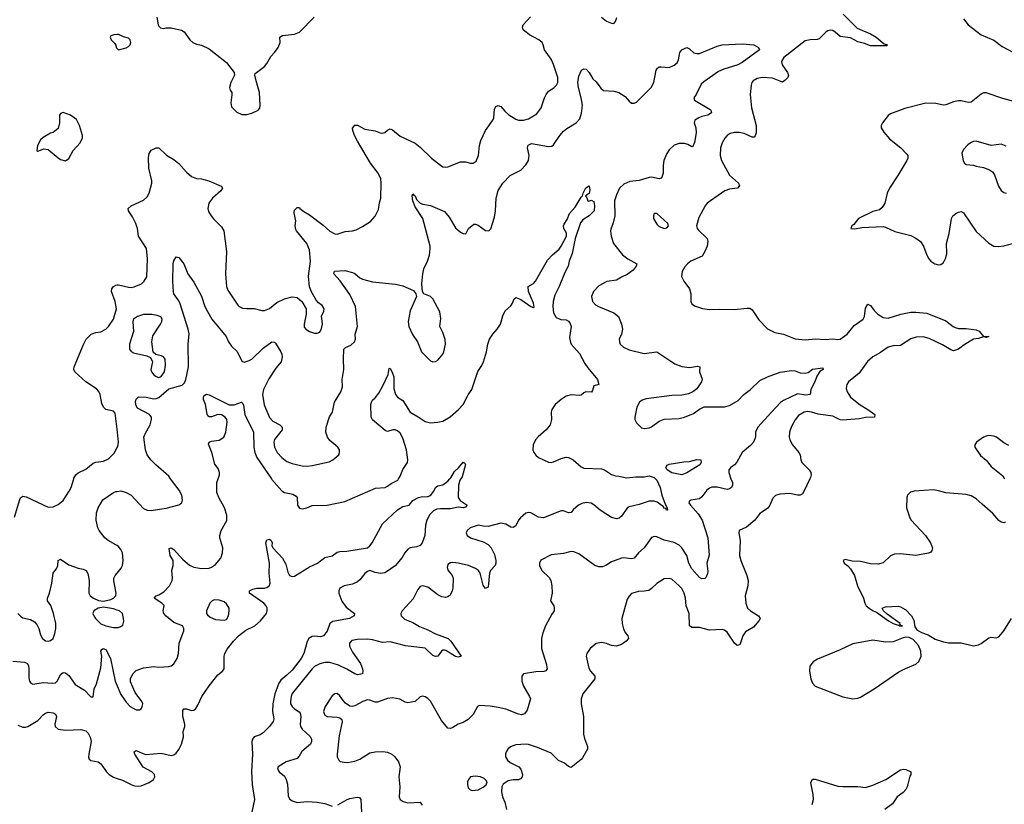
# Model space of a CAD drawing. Header units: inches. Extents: x 2134017 to 2292458, y 756222 to 916513.
# Tile 154 of 256: x 2219224 to 2227054, y 847412 to 853650. Entities that reach past the tile are written whole.
import ezdxf

# ---------------------------------------------------------------- set-up
doc = ezdxf.new("R2010")
doc.units = ezdxf.units.IN
doc.header["$MEASUREMENT"] = 0
for name, color, linetype in [('C2814', 7, 'Continuous'), ('C2815', 7, 'Continuous'), ('C2824', 7, 'Continuous'), ('C2825', 7, 'Continuous')]:
    doc.layers.add(name, color=color, linetype=linetype)

msp = doc.modelspace()

# ---------------------------------------------------------------- linework, layer by layer
at = {"layer": 'C2814', "color": 5}
for points, elevation in [([(2219184.5, 849695.5), (2219225.2, 849834.8), (2219231.7, 849848.3), (2219250, 849862.3), (2219277.2, 849857.2), (2219450, 849773.4), (2219490, 849778), (2219530, 849795.8), (2219570, 849828.5), (2219619.2, 849900.8), (2219634, 849930), (2219654.6, 850000)], 280), ([(2220000, 849468.2), (2219990, 849475.8), (2219928, 849508), (2219901.6, 849530), (2219855.6, 849590), (2219846, 849610), (2219832, 849670), (2219835.1, 849730), (2219849.4, 849770), (2219886.2, 849833.8), (2219969.3, 849890), (2219990, 849898.9), (2220000, 849899.9)], 260), ([(2219210.3, 848930), (2219230, 848906.4), (2219250, 848893.4), (2219310, 848881.7), (2219341.8, 848861.8), (2219360.3, 848840.2), (2219377.1, 848810), (2219390, 848758), (2219404.9, 848730), (2219430, 848710.6), (2219450, 848708.4), (2219470, 848714.9), (2219489.7, 848730.3), (2219504.7, 848770), (2219512.4, 848810), (2219511.1, 848850), (2219492.4, 848930), (2219471.9, 848991.9), (2219446.6, 849030), (2219445.6, 849050), (2219460.4, 849090), (2219480.4, 849170), (2219489.6, 849250), (2219518.7, 849290), (2219527.8, 849310), (2219530, 849351.3), (2219550, 849360.7), (2219616.3, 849316.3), (2219690, 849288.5), (2219730, 849281.3), (2219753, 849270), (2219767.3, 849247.3), (2219777.6, 849190), (2219774.4, 849090), (2219783.8, 849070), (2219810.2, 849050.2), (2219852.1, 849032), (2219890, 849027.2), (2219950, 849039.7), (2219969.8, 849050.2), (2219989.7, 849070), (2219990.9, 849090), (2219972.2, 849187.7), (2219973.5, 849210), (2219984, 849230), (2220000, 849249.8)], 260), ([(2220000, 848956.2), (2219970, 848966.3), (2219890, 848979.3), (2219847.8, 848972.3), (2219813.4, 848950), (2219806, 848930), (2219814.9, 848910), (2219827.8, 848887.8), (2219870, 848847), (2219910.3, 848830.3), (2219970, 848817.4), (2220000, 848818.4)], 260), ([(2219170, 848550.2), (2219262.4, 848542.4), (2219285.3, 848530), (2219293.8, 848513.9), (2219298, 848490), (2219298.3, 848418.3), (2219303.1, 848390), (2219313.8, 848373.8), (2219330, 848366.4), (2219410, 848380.2), (2219485.7, 848374.3), (2219510, 848378.7), (2219525.7, 848394.3), (2219550, 848444.9), (2219570, 848458.9), (2219590, 848457), (2219615.8, 848435.8), (2219664.7, 848364.7), (2219739.6, 848319.6), (2219790, 848266.8), (2219810, 848266.8), (2219816.9, 848330), (2219834.7, 848370), (2219870, 848498), (2219878.4, 848590), (2219869.8, 848630.2), (2219876.9, 848643.1), (2219889, 848650), (2219910, 848642), (2219946.4, 848570), (2219983.7, 848390), (2220000, 848352.6)], 240), ([(2219210, 848042.2), (2219250, 848024.7), (2219270, 848024), (2219289.8, 848030.2), (2219370, 848078.7), (2219410, 848122), (2219430, 848136), (2219450, 848143.1), (2219490, 848140.3), (2219508.9, 848128.9), (2219516, 848110), (2219503.6, 848050), (2219505.7, 848030), (2219530, 848010.3), (2219590, 848001.5), (2219710, 848007.1), (2219750, 847994.6), (2219770, 847976.4), (2219784.7, 847944.7), (2219792.7, 847910), (2219774.2, 847810), (2219772.3, 847790), (2219777, 847770), (2219790, 847758.9), (2219848.1, 847748.1), (2219870, 847733.7), (2219914.9, 847670), (2219936, 847650), (2219970, 847628.3), (2220000, 847618)], 220)]:
    msp.add_lwpolyline(points, dxfattribs=dict(at, elevation=elevation))
at = {"layer": 'C2815', "color": 5}
for points, elevation in [([(2220000, 853532.3), (2219974, 853530), (2219950, 853522), (2219942.8, 853510), (2219951, 853490), (2219979.9, 853459.9), (2219987.7, 853447.7), (2219991, 853430), (2220000, 853421)], 320), ([(2220000, 850394.9), (2219982.4, 850522.4), (2219970, 850538), (2219910, 850551.8), (2219890, 850569.4), (2219878.7, 850598.7), (2219864.7, 850670), (2219854.3, 850694.3), (2219834.5, 850714.5), (2219750, 850769.6), (2219662, 850850), (2219654.5, 850870), (2219658, 850890), (2219731.2, 851068.8), (2219752.3, 851110), (2219793.2, 851150), (2219830, 851163.1), (2219870, 851168.4), (2219909.3, 851190), (2219930, 851210.6), (2219969.7, 851270.3), (2219993.3, 851350), (2219982.6, 851410), (2219955.4, 851490), (2219957.4, 851510), (2219969.7, 851530), (2219990, 851539.6), (2220000, 851540.9)], 280), ([(2219654.6, 850000), (2219655.9, 850004.1), (2219670, 850030.3), (2219690, 850046.5), (2219750, 850076.9), (2219810, 850124.9), (2219830, 850132.4), (2219890, 850140.7), (2219930, 850159.6), (2219975.3, 850204.7), (2220000, 850247.4)], 280)]:
    msp.add_lwpolyline(points, dxfattribs=dict(at, elevation=elevation))
at = {"layer": 'C2815', "color": 5, "elevation": 320}
msp.add_lwpolyline([(2219570, 852911.5), (2219550, 852905.2), (2219541.6, 852890), (2219540.4, 852830), (2219530, 852785.2), (2219490, 852752.3), (2219470, 852747), (2219410, 852712.7), (2219390, 852694), (2219366.8, 852650), (2219362, 852610), (2219370, 852604.7), (2219416.5, 852623.5), (2219450, 852617.1), (2219530, 852550.5), (2219550, 852538), (2219590, 852527.7), (2219614.3, 852545.7), (2219650, 852610.6), (2219705.1, 852670), (2219724.5, 852710), (2219724.5, 852730), (2219700.7, 852810), (2219675.2, 852855.2), (2219629, 852890)], close=True, dxfattribs=at)
at = {"layer": 'C2824', "color": 5}
for points, elevation in [([(2220000, 849899.9), (2220030, 849903.1), (2220070.7, 849890), (2220110, 849868.8), (2220210, 849762.6), (2220238, 849750), (2220270, 849748.5), (2220390, 849766.9), (2220490, 849794), (2220513.2, 849810), (2220518, 849830), (2220514.5, 849870), (2220493.6, 849910), (2220425, 850000)], 260), ([(2220000, 848352.6), (2220030, 848284), (2220070, 848223), (2220102.4, 848190), (2220150, 848163), (2220177, 848163), (2220190, 848171.3), (2220199.3, 848190), (2220202.7, 848210), (2220194.5, 848230), (2220141.5, 848301.5), (2220104.7, 848384.7), (2220105.6, 848410), (2220124.7, 848450), (2220150, 848476), (2220210, 848497.6), (2220290, 848507.7), (2220330, 848503.1), (2220410, 848506.4), (2220430, 848512.7), (2220450, 848528), (2220478, 848570), (2220486.2, 848610), (2220493.1, 848693.1), (2220529.6, 848790), (2220529.4, 848810), (2220519, 848830), (2220450, 848856.2), (2220390, 848907), (2220371.8, 848930), (2220366.6, 848950), (2220372.7, 848992.7), (2220356, 849010), (2220294, 849050), (2220308.7, 849070), (2220330, 849077.3), (2220370, 849102), (2220415.6, 849150), (2220436.9, 849190), (2220439.7, 849210), (2220433.3, 849270), (2220446, 849310), (2220445.8, 849330), (2220443.7, 849350), (2220422.2, 849390), (2220414, 849446), (2220429.4, 849450.6), (2220450, 849437.4), (2220520.4, 849360.4), (2220573.9, 849313.9), (2220610, 849296), (2220670, 849285.4), (2220730, 849290.2), (2220750, 849296.5), (2220782.3, 849317.7), (2220823.1, 849370), (2220838.3, 849410), (2220840.4, 849450), (2220817.2, 849530), (2220815.6, 849550), (2220825.8, 849590), (2220872.6, 849667.4), (2220872.8, 849710), (2220852, 849770), (2220807.6, 849850), (2220791.8, 849890), (2220792, 849970), (2220802.1, 850000)], 240), ([(2220000, 847618), (2220043.1, 847603.1), (2220110, 847567.9), (2220138, 847558), (2220170, 847555.2), (2220190, 847559.3), (2220254.7, 847585.3), (2220288, 847610), (2220299.7, 847630), (2220295.8, 847650), (2220274.7, 847670), (2220206.4, 847706.4), (2220140.5, 847810), (2220135.1, 847830), (2220150, 847840.4), (2220197.1, 847817.1), (2220228.4, 847808.4), (2220350, 847817.1), (2220430, 847799.2), (2220450, 847804.5), (2220470, 847819.6), (2220490, 847847.4), (2220510, 847890.3), (2220527.9, 847947.9), (2220525.6, 847990), (2220537.8, 848030), (2220538.4, 848050), (2220523.1, 848110), (2220521.7, 848158.3), (2220529.7, 848170.3), (2220549.7, 848170.3), (2220590, 848157.3), (2220610, 848161.5), (2220625.3, 848174.7), (2220641.3, 848198.7), (2220672.8, 848270), (2220730, 848353.4), (2220800.1, 848439.9), (2220836, 848470), (2220849.4, 848490), (2220851.5, 848590), (2220855, 848610), (2220874.5, 848645.5), (2220924, 848710), (2220963.4, 848750), (2221022.9, 848797.1), (2221095.1, 848830), (2221139.6, 848870), (2221186, 848930), (2221192.2, 848950), (2221192.1, 848970), (2221184, 848990), (2221166.3, 849010), (2221052, 849090), (2221052.3, 849110), (2221078.2, 849121.8), (2221110, 849131.1), (2221170, 849130.3), (2221190, 849135.3), (2221210, 849151), (2221215.1, 849170), (2221208, 849250), (2221212.3, 849327.7), (2221182, 849490), (2221190, 849513.4), (2221210, 849520.4), (2221224.9, 849510), (2221231.3, 849490), (2221230.3, 849470), (2221238.7, 849450), (2221315.2, 849370), (2221341.4, 849321.4), (2221356.4, 849256.4), (2221370, 849230.5), (2221390, 849222), (2221410, 849226), (2221530, 849299.2), (2221591.6, 849330), (2221650, 849373.7), (2221710, 849387), (2221750, 849415.8), (2221770, 849422), (2221825.5, 849425.5), (2221990, 849450.2), (2222010, 849465.5), (2222026.5, 849490), (2222110, 849641.1), (2222230, 849753.7), (2222270, 849780.4), (2222322, 849790), (2222350, 849826), (2222395.3, 849850), (2222417.3, 849857.3), (2222470, 849858.8), (2222490, 849866.8), (2222517.6, 849902.4), (2222530, 849930.7), (2222550, 849942.8), (2222590, 849951), (2222630, 849982), (2222645.8, 850000)], 220), ([(2222732.9, 850000), (2222725.5, 849990), (2222714, 849950), (2222711.6, 849851.6), (2222727.1, 849827.1), (2222782.8, 849790), (2222770, 849774), (2222754, 849770), (2222710, 849775.1), (2222650, 849760.4), (2222570, 849762), (2222542.5, 849757.5), (2222514.9, 849745.1), (2222485.3, 849714.7), (2222461.6, 849670), (2222451, 849630), (2222446.4, 849550), (2222426, 849490), (2222408, 849470), (2222381.3, 849458.7), (2222330, 849449.8), (2222310, 849439.3), (2222288.3, 849411.7), (2222266.7, 849373.3), (2222211.5, 849308.5), (2222140.8, 849259.2), (2222127.1, 849252.9), (2222090, 849247.8), (2222050, 849254.6), (2222010, 849270.5), (2221990, 849263.9), (2221970, 849245.8), (2221930, 849195.9), (2221910, 849180.2), (2221870, 849161.6), (2221804, 849150), (2221770.4, 849130), (2221761.7, 849110), (2221762.8, 849090), (2221787.4, 849027.4), (2221819.5, 848979.5), (2221887.3, 848930), (2221884.9, 848910), (2221847.3, 848890), (2221713.5, 848866.5), (2221691.3, 848848.7), (2221670, 848789.4), (2221640.7, 848750), (2221615.9, 848744.1), (2221570, 848748.2), (2221550, 848745.5), (2221524.5, 848730), (2221510, 848705.6), (2221483.2, 848610), (2221463, 848570), (2221390, 848478.8), (2221350, 848439.8), (2221300, 848400), (2221284.7, 848375.3), (2221253.1, 848290), (2221236.6, 848210), (2221236, 848150), (2221245.8, 848090), (2221239.7, 848070), (2221210, 848029.6), (2221160.2, 847979.8), (2221135.6, 847964.4), (2221090, 847947.3), (2221077, 847930), (2221070.3, 847910), (2221075, 847810), (2221068.6, 847671.4), (2221073, 847570), (2221092.9, 847450), (2221071.6, 847350)], 220), ([(2221226.4, 850000), (2221230, 849994.7), (2221310, 849905.3), (2221330, 849892), (2221397.6, 849877.6), (2221422.8, 849862.8), (2221431, 849850), (2221434.8, 849790), (2221450, 849766), (2221470, 849760.7), (2221508, 849770), (2221550, 849788.2), (2221670, 849790.4), (2221810, 849818), (2222055.1, 849924.9), (2222130, 849930.3), (2222150, 849940.3), (2222178, 849962), (2222232.2, 849990), (2222238.1, 850000)], 240), ([(2224281, 850000), (2224291.5, 849990), (2224317.8, 849930), (2224331.4, 849870), (2224357.3, 849797.3), (2224374.4, 849770), (2224376, 849750), (2224367.8, 849750), (2224362.7, 849762.7), (2224350, 849765.1), (2224340.5, 849780.5), (2224293.3, 849813.3), (2224270, 849822.7), (2224230, 849822.8), (2224150, 849794.4), (2224070, 849777), (2224054.7, 849765.3), (2224010, 849702.4), (2223992.6, 849687.4), (2223970, 849680.9), (2223930, 849690.8), (2223841.4, 849750), (2223790, 849793.7), (2223770, 849805.2), (2223728.4, 849811.6), (2223695.4, 849804.6), (2223669.5, 849790.5), (2223626.8, 849753.2), (2223610, 849731.8), (2223590, 849729.7), (2223550, 849745.4), (2223530, 849746.3), (2223390, 849689.5), (2223350, 849694), (2223290, 849729.7), (2223270, 849732.6), (2223250, 849727.8), (2223207.6, 849690), (2223191.5, 849670), (2223170, 849626.6), (2223150, 849611.3), (2223130, 849614), (2223090, 849638), (2223050, 849647.3), (2222950, 849621), (2222910, 849622), (2222870, 849631.2), (2222807.3, 849610), (2222784, 849590), (2222774, 849570), (2222782, 849550), (2222810, 849529.1), (2222910, 849498.7), (2222950, 849477.6), (2222973.1, 849450), (2222999.1, 849399.1), (2223011.3, 849350), (2223011.4, 849328.6), (2223004.4, 849310), (2222968.4, 849270), (2222960.3, 849250), (2222950, 849138), (2222930, 849128), (2222910, 849154), (2222887, 849250), (2222872.3, 849270), (2222850, 849287.3), (2222793.2, 849310), (2222710, 849329.7), (2222670, 849334.2), (2222649.2, 849330.8), (2222630, 849318), (2222624.2, 849295.8), (2222632.4, 849270), (2222664.4, 849230), (2222670.3, 849210), (2222668.5, 849130), (2222664.4, 849110), (2222646.7, 849073.3), (2222630, 849062), (2222610, 849057), (2222581, 849061), (2222550, 849077), (2222470, 849137.4), (2222430, 849149.7), (2222410, 849144.2), (2222390, 849120.9), (2222354.6, 849045.4), (2222265.7, 848950), (2222254.6, 848930), (2222258.3, 848910), (2222285, 848885), (2222350, 848856.8), (2222404.8, 848824.8), (2222470, 848798.3), (2222530, 848766.3), (2222632.2, 848730), (2222653.8, 848710), (2222734, 848590), (2222733.1, 848586.9), (2222710, 848580.9), (2222690, 848586.3), (2222614.5, 848634.5), (2222603, 848637), (2222590, 848636.8), (2222578.4, 848630), (2222550, 848589.6), (2222530, 848585.6), (2222510, 848595.1), (2222450, 848652.6), (2222291.3, 848671.3), (2222170, 848704.2), (2222110, 848698.6), (2222030, 848718.4), (2221990, 848723.5), (2221910, 848723.1), (2221866.9, 848713.1), (2221847, 848693), (2221847.8, 848670), (2221870, 848622.4), (2221935.5, 848530), (2221950.7, 848490), (2221954, 848470), (2221950.7, 848450), (2221910, 848441.6), (2221890, 848447.8), (2221826.9, 848486.9), (2221759.1, 848519.1), (2221690, 848539.8), (2221650, 848540.3), (2221610, 848529.8), (2221570, 848508.7), (2221550, 848488.7), (2221390, 848292.4), (2221382.2, 848270), (2221377.5, 848230), (2221379.2, 848210), (2221390, 848188.8), (2221410, 848170.3), (2221447.8, 848147.7), (2221455.5, 848135.5), (2221460.2, 848110), (2221455.5, 848050), (2221458.3, 848030), (2221470.3, 848010), (2221534.3, 847950), (2221545.3, 847930), (2221545.3, 847910), (2221536.1, 847890), (2221469.3, 847830.7), (2221446.8, 847793.2), (2221430, 847776.2), (2221343, 847750), (2221279.1, 847710), (2221273.4, 847690), (2221287.3, 847670), (2221330, 847635.8), (2221343.9, 847610), (2221352.9, 847572.9), (2221359.3, 847479.3), (2221370, 847456.4), (2221390, 847438.3), (2221430, 847425.5), (2221510, 847434.9), (2221590, 847427.7), (2221650, 847416.9), (2221710, 847397.8)], 240), ([(2224880.9, 850000), (2224891.6, 849970), (2224892.9, 849950), (2224884.4, 849930), (2224870, 849918.9), (2224850, 849916), (2224770, 849932.4), (2224727.8, 849932.2), (2224710, 849925.1), (2224690, 849909.6), (2224650, 849857), (2224630, 849839.6), (2224562, 849830), (2224550, 849824), (2224546.7, 849810), (2224559.7, 849790), (2224620.5, 849720.5), (2224652.8, 849670), (2224697.5, 849530), (2224706.3, 849393.7), (2224688.5, 849330), (2224696.1, 849263.9), (2224694, 849246), (2224682.4, 849217.6), (2224671.8, 849208.2), (2224650, 849204.8), (2224630, 849215.1), (2224570, 849283.7), (2224546.5, 849330), (2224528.9, 849390), (2224490.5, 849450.5), (2224470, 849471), (2224430, 849494.5), (2224350, 849512.6), (2224290, 849539.6), (2224270, 849542), (2224250, 849532.3), (2224190.2, 849449.8), (2224144.9, 849410), (2224110, 849367.8), (2224090, 849362.6), (2224030, 849371.3), (2224010, 849368), (2223930, 849338.4), (2223886.8, 849310), (2223859.4, 849300.6), (2223830, 849300.4), (2223797, 849310), (2223670, 849403.5), (2223630, 849419.7), (2223610, 849420.5), (2223550, 849406), (2223450, 849396.2), (2223368.4, 849351.6), (2223357.6, 849330), (2223358, 849310), (2223376.5, 849270), (2223435.3, 849215.2), (2223448.2, 849190), (2223456.3, 849150), (2223459.1, 849090), (2223446, 849030), (2223471, 848990), (2223476, 848970), (2223474.8, 848950), (2223455.2, 848924.8), (2223406.7, 848830), (2223384.4, 848775.6), (2223373.1, 848730), (2223373.1, 848650), (2223412.2, 848530), (2223418, 848490), (2223407.9, 848472.1), (2223392.2, 848467.8), (2223330, 848466.3), (2223230.6, 848449.4), (2223217.3, 848430), (2223218, 848390), (2223230.4, 848350), (2223279.5, 848270), (2223286.4, 848250), (2223258.8, 848161.2), (2223238.8, 848130), (2223215.6, 848124.4), (2223190, 848128.3), (2223090, 848168.5), (2223030, 848182.3), (2222967, 848193), (2222882, 848198), (2222866, 848190), (2222830, 848126.6), (2222790, 848087), (2222750, 848061.2), (2222710, 848049.4), (2222670, 848022), (2222650, 848014.5), (2222630, 848018), (2222579.3, 848079.3), (2222490.7, 848230.7), (2222470, 848254), (2222450, 848267), (2222430, 848272.3), (2222410, 848266), (2222370, 848229.6), (2222310, 848218), (2222290, 848223.7), (2222247.6, 848247.6), (2222190, 848259.3), (2222150, 848253.5), (2222070, 848223.9), (2222050, 848224.8), (2222010, 848240.9), (2221990, 848242.7), (2221953, 848230), (2221890, 848193.5), (2221869.7, 848189.7), (2221850, 848193.3), (2221816.6, 848216.6), (2221796.6, 848236.6), (2221770, 848275.1), (2221750, 848291.8), (2221730, 848289.5), (2221710, 848274.5), (2221654, 848190), (2221639.5, 848150), (2221650, 848120.7), (2221670, 848110.6), (2221750, 848104.4), (2221770, 848099.3), (2221786, 848086), (2221788.2, 848068.2), (2221764.2, 847955.8), (2221750.3, 847810), (2221750.4, 847790), (2221762.4, 847762.4), (2221773, 847753), (2221805.8, 847745.8), (2221830, 847744.9), (2221890, 847754.6), (2221930, 847771.5), (2222010, 847819.7), (2222050.2, 847830.2), (2222112.4, 847832.4), (2222150, 847825.3), (2222184, 847810), (2222207.7, 847790), (2222238, 847750), (2222250.4, 847710.4), (2222238.7, 847630), (2222248.7, 847550), (2222242.4, 847470), (2222250.3, 847450.3), (2222273.3, 847433.3), (2222310, 847424.2), (2222410, 847427.7), (2222425.5, 847405.5)], 260), ([(2225508.6, 850000), (2225461.4, 849898.5), (2225450, 849879.8), (2225430, 849869.1), (2225409.2, 849869.2), (2225350, 849882.7), (2225270, 849878.5), (2225233.6, 849866.4), (2225214.2, 849845.8), (2225190, 849789.5), (2225170, 849763.6), (2225110, 849724.5), (2225069.3, 849670.7), (2225005.4, 849614.6), (2224945.5, 849590), (2224944.2, 849570), (2224952.8, 849510), (2224948.1, 849390), (2224958, 849350), (2225007.4, 849230), (2225016.5, 849190), (2225014.9, 849150), (2224993.7, 849070), (2224997.6, 849010), (2225013, 848970), (2225035.5, 848950), (2225099.1, 848910), (2225113.4, 848890), (2225103, 848870), (2225060.3, 848819.8), (2224997.5, 848782.5), (2224974.9, 848750), (2224950, 848679), (2224930, 848673.2), (2224910, 848692.7), (2224850, 848780.7), (2224830, 848797), (2224810, 848802), (2224710, 848795.4), (2224630, 848816.9), (2224570, 848818.4), (2224550, 848829.4), (2224548.3, 848928.3), (2224525.4, 848990), (2224519.4, 849050), (2224509.8, 849090), (2224490, 849126.6), (2224470, 849149.7), (2224410, 849200.5), (2224390, 849207.8), (2224350, 849204.2), (2224291.4, 849168.6), (2224250, 849127), (2224227.8, 849112.2), (2224190, 849105.1), (2224144.9, 849104.9), (2224090, 849087.8), (2224070, 849067.3), (2224056.4, 849043.6), (2224012.8, 848890), (2224015.3, 848850), (2224025.8, 848805.8), (2224038.2, 848778.2), (2224061.6, 848750), (2224065.5, 848730), (2224048.4, 848710), (2224010, 848681.3), (2223971.4, 848668.6), (2223930, 848674.3), (2223890, 848689.6), (2223850, 848698), (2223810, 848691.3), (2223761.1, 848650), (2223733.4, 848610), (2223730.3, 848590), (2223750, 848494.8), (2223763.1, 848470), (2223797.6, 848430), (2223797.6, 848410), (2223703.1, 848290), (2223688.9, 848250), (2223690.2, 848210), (2223709.2, 848110), (2223708, 847970), (2223715.8, 847935.8), (2223740.2, 847870), (2223738.5, 847850), (2223699, 847781), (2223690, 847768.7), (2223610, 847704.5), (2223590, 847713.6), (2223557.8, 847737.8), (2223510, 847760.5), (2223450, 847817.4), (2223343.5, 847863.5), (2223270, 847886.6), (2223250, 847888.7), (2223170, 847884), (2223128, 847868), (2223106.4, 847850), (2223092.4, 847830), (2223087, 847810), (2223088.9, 847788.9), (2223103.8, 847763.8), (2223123.8, 847743.8), (2223194, 847710), (2223210.4, 847690), (2223222, 847650), (2223219.1, 847630), (2223205.8, 847614.2), (2223190, 847607.3), (2223150, 847605.6), (2223110, 847597.6), (2223068.3, 847571.7), (2223058, 847550), (2223056.5, 847510), (2223063.1, 847470), (2223082, 847430), (2223097, 847370)], 280), ([(2227064.7, 849655.3), (2227050, 849648.7), (2227030, 849654), (2227010, 849669.3), (2226962.7, 849722.7), (2226878.9, 849798.9), (2226830, 849839.7), (2226790, 849863.5), (2226750, 849874), (2226590, 849888.3), (2226530, 849905.4), (2226490.9, 849910.9), (2226337.3, 849902.7), (2226307.1, 849892.9), (2226285.5, 849870), (2226278.4, 849850), (2226275.5, 849770), (2226302, 849690), (2226313.4, 849670), (2226426.4, 849550), (2226467.7, 849490), (2226482, 849450), (2226479.1, 849430), (2226470, 849417.2), (2226451.7, 849408.3), (2226350, 849389.8), (2226230, 849402.7), (2226180.2, 849399.8), (2226150, 849387.6), (2226090, 849332.8), (2226050, 849320.3), (2225990, 849324.8), (2225910, 849342.6), (2225843.6, 849343.6), (2225790, 849357.2), (2225772, 849350), (2225781, 849330), (2225810, 849306.8), (2225830, 849282.8), (2225862.8, 849230), (2225887.3, 849150), (2225934, 849050), (2225944.7, 849010), (2225956, 848990), (2225980.7, 848970), (2226011, 848950), (2226038.7, 848938.7), (2226134, 848870), (2226171, 848850), (2226210, 848834.8), (2226216.9, 848836.9), (2226222, 848830), (2226232.9, 848827.1), (2226246, 848830), (2226232.9, 848832.9), (2226223.1, 848843.1), (2226225.2, 848850), (2226123.5, 848923.5), (2226094, 848950), (2226082, 848970), (2226110, 848982), (2226210, 848988.4), (2226230, 848982.4), (2226270, 848957.1), (2226317.6, 848910), (2226335.1, 848875.1), (2226342.3, 848822.3), (2226358.4, 848798.4), (2226396.4, 848776.4), (2226450, 848758.5), (2226505.7, 848725.7), (2226570, 848703), (2226610, 848694.7), (2226710, 848694.9), (2226810, 848673), (2226850, 848680.5), (2226869, 848690), (2226930, 848734), (2226950, 848740.7), (2226990, 848734), (2227010, 848742), (2227051.6, 848790), (2227111.8, 848890)], 320), ([(2220000, 849249.8), (2220032.6, 849290), (2220041.1, 849310), (2220047.6, 849350), (2220042.4, 849410), (2220030, 849438), (2220010, 849460.5), (2220000, 849468.2)], 260), ([(2220000, 848818.4), (2220010, 848818.7), (2220030, 848826), (2220044.8, 848835.2), (2220052.4, 848867.6), (2220051.1, 848888.9), (2220042.6, 848930), (2220018.4, 848950), (2220000, 848956.2)], 260), ([(2225527.2, 847410), (2225537.2, 847450), (2225535.1, 847490), (2225516.6, 847583.4), (2225529.6, 847610.4), (2225550, 847610.4), (2225730, 847557.1), (2225772.5, 847552.5), (2225890, 847552.7), (2225950, 847546.4), (2226010, 847563.1), (2226112.2, 847607.7), (2226230, 847686), (2226250, 847691), (2226270, 847687.7), (2226310, 847670.6), (2226312.2, 847650), (2226303.4, 847636.6), (2226280.9, 847550), (2226270.6, 847529.4), (2226250, 847506), (2226201.3, 847470), (2226164.7, 847415.3), (2226103, 847370)], 280), ([(2221753.7, 847406.3), (2221828.9, 847451.1), (2221850, 847458.3), (2221908.2, 847468.2), (2221925.5, 847465.5), (2221938, 847450), (2221943.1, 847350)], 240)]:
    msp.add_lwpolyline(points, dxfattribs=dict(at, elevation=elevation))
for points, elevation in [([(2220770, 849036.4), (2220756.3, 849030), (2220735.5, 849010), (2220711, 848950), (2220711, 848930), (2220718, 848918), (2220739.8, 848899.8), (2220782, 848882), (2220850, 848874.6), (2220870, 848882), (2220886, 848910), (2220890.9, 848950), (2220889.7, 848970), (2220870, 849005.6), (2220850, 849020.4), (2220810, 849034.8)], 240), ([(2226270, 848739.5), (2226250, 848736.2), (2226170, 848704.7), (2226110, 848700.4), (2226010, 848717.3), (2225850, 848688.6), (2225750, 848638.8), (2225570, 848566), (2225535.6, 848544.4), (2225507.3, 848510), (2225504.9, 848470), (2225517.1, 848410), (2225530, 848376), (2225551, 848350), (2225770, 848265.7), (2225850, 848250.5), (2225890, 848254.9), (2225910, 848263.8), (2226019.5, 848330), (2226215.8, 848464.2), (2226267.5, 848492.5), (2226350, 848526.7), (2226373.7, 848546.3), (2226392.8, 848590), (2226391.2, 848630), (2226373.3, 848673.3), (2226330, 848722), (2226297, 848737)], 320), ([(2222845.5, 847634.5), (2222810, 847629.5), (2222792.7, 847610), (2222786.7, 847590), (2222784.9, 847570), (2222790, 847542.8), (2222806.3, 847526.3), (2222821.7, 847521.7), (2222870, 847527.4), (2222911.1, 847548.9), (2222932.9, 847567.1), (2222940.9, 847590), (2222937.2, 847597.2), (2222918, 847618), (2222890, 847629.6)], 280)]:
    msp.add_lwpolyline(points, close=True, dxfattribs=dict(at, elevation=elevation))
at = {"layer": 'C2825', "color": 5}
for points, elevation in [([(2225773.3, 853693.3), (2225883.9, 853583.9), (2225990, 853538.8), (2226034.3, 853510), (2226098.4, 853458.4), (2226126, 853450), (2226116.7, 853443.3), (2225990, 853441.9), (2225941.9, 853461.9), (2225890, 853475.2), (2225830, 853504.5), (2225750, 853517.3), (2225710, 853551.2), (2225690, 853563.5), (2225670, 853567.8), (2225650, 853560.7), (2225636.3, 853550), (2225581.7, 853498.3), (2225567, 853493), (2225510, 853490.9), (2225470, 853482.8), (2225300.8, 853350), (2225283.5, 853316.5), (2225286.7, 853290), (2225331.3, 853230), (2225338.3, 853210), (2225331.8, 853190), (2225310, 853166.3), (2225290, 853154.3), (2225210, 853186), (2225130, 853190.9), (2225090, 853182.6), (2225056.7, 853163.3), (2225046.4, 853150), (2225041.3, 853130), (2225034.2, 853054.2), (2225044.4, 852950), (2225080.7, 852810), (2225080.3, 852750), (2225073.8, 852726.2), (2225064, 852716), (2225050, 852715.6), (2224985.3, 852745.3), (2224946.3, 852753.7), (2224910, 852754.2), (2224874.1, 852745.9), (2224850.2, 852729.8), (2224831.9, 852708.1), (2224810.2, 852669.8), (2224797.3, 852630), (2224795.8, 852570), (2224806.7, 852530), (2224870, 852414), (2224940.3, 852350), (2224948.8, 852330), (2224933.4, 852310), (2224870, 852302.3), (2224830.9, 852289.1), (2224692.2, 852190), (2224675.3, 852170), (2224624, 852076), (2224605.5, 852010), (2224610.6, 851990), (2224619, 851979), (2224691.5, 851911.5), (2224697, 851890), (2224690.3, 851849.8), (2224673.4, 851806.6), (2224650.7, 851770), (2224560.5, 851730), (2224534.9, 851710), (2224514.1, 851685.9), (2224491.8, 851648.2), (2224487.6, 851607.6), (2224506.4, 851570), (2224550.4, 851510), (2224561.6, 851470), (2224560.7, 851410), (2224570.7, 851390), (2224590, 851375.5), (2224654.1, 851354.1), (2224710, 851344.9), (2224790, 851348.5), (2224905.5, 851345.5), (2225010, 851357.4), (2225030, 851355.3), (2225050, 851343), (2225103, 851263), (2225171.4, 851191.4), (2225230, 851161.7), (2225298.8, 851150), (2225390, 851113.4), (2225470, 851104.5), (2225552.8, 851112.8), (2225630, 851108.3), (2225690, 851113.4), (2225730, 851107.8), (2225750, 851110.2), (2225804.7, 851150), (2225860.2, 851219.8), (2225930.7, 851269.3), (2225941.7, 851290), (2225950, 851356), (2225970, 851387.7), (2225990, 851377.1), (2226018.9, 851338.9), (2226049.5, 851309.5), (2226090, 851281.8), (2226130, 851277.8), (2226232.2, 851307.8), (2226310, 851323.6), (2226350, 851324.7), (2226437.3, 851317.3), (2226590, 851255.8), (2226647.7, 851210), (2226663, 851203), (2226690, 851195.3), (2226750, 851194.4), (2226830, 851183), (2226853.5, 851173.5), (2226890, 851132), (2226905.2, 851134.8), (2226931.3, 851130), (2226910, 851124), (2226890, 851129), (2226850, 851115.1), (2226810, 851108.7), (2226735.5, 851064.5), (2226690, 851029.6), (2226650, 851018.4), (2226630, 851024.2), (2226564.1, 851064.1), (2226456.4, 851116.4), (2226410, 851128.6), (2226354.2, 851125.8), (2226310, 851111.5), (2226230, 851058.9), (2226170, 851056.7), (2226130, 851047), (2226070, 851005.2), (2226009.2, 850970.8), (2225967.6, 850932.4), (2225900.5, 850839.5), (2225816.5, 850770), (2225802.3, 850750), (2225797.2, 850717.2), (2225804.2, 850690), (2225831.6, 850650), (2225907.1, 850587), (2225970.3, 850550), (2226024.4, 850510), (2226021, 850490), (2225950, 850486.8), (2225903.5, 850476.5), (2225766.1, 850466.1), (2225749.1, 850469.1), (2225690, 850498.2), (2225573.9, 850513.9), (2225521.2, 850530), (2225490, 850534.2), (2225462.8, 850530), (2225417.5, 850502.5), (2225390.2, 850469.8), (2225363.1, 850416.9), (2225345.5, 850370), (2225344, 850330), (2225349.2, 850309.2), (2225369.2, 850269.2), (2225420.4, 850210), (2225430.4, 850190), (2225436.5, 850150), (2225444.2, 850130), (2225503.6, 850070), (2225515.8, 850050), (2225518.5, 850030), (2225513.3, 850010), (2225508.6, 850000)], 280), ([(2220000, 851540.9), (2220010, 851542.3), (2220090, 851523.1), (2220110, 851521.1), (2220134.6, 851525.4), (2220192, 851550), (2220213.6, 851570), (2220234.3, 851605.7), (2220239.7, 851750), (2220231.6, 851830), (2220170, 851929.3), (2220160.9, 851990), (2220149, 852029), (2220122.7, 852082.7), (2220089.6, 852130), (2220087.6, 852150), (2220109.8, 852170.2), (2220210, 852214.3), (2220238.2, 852241.8), (2220254, 852270), (2220275.1, 852350), (2220274.5, 852370), (2220250.8, 852470), (2220248.7, 852551.3), (2220254.2, 852585.8), (2220270, 852613.4), (2220310, 852630.8), (2220330, 852630.8), (2220391.7, 852571.7), (2220450, 852539.3), (2220490, 852506), (2220550, 852437.1), (2220590, 852404.4), (2220630, 852388.5), (2220670, 852385.3), (2220729, 852369), (2220827.5, 852327.5), (2220835.5, 852315.5), (2220837.3, 852310), (2220823, 852290), (2220757, 852230), (2220741.3, 852210), (2220728.5, 852190), (2220720.3, 852150), (2220726.1, 852126.1), (2220748.4, 852090), (2220766.5, 852066.5), (2220830, 852004.4), (2220847.8, 851970), (2220868, 851808), (2220860.8, 851630), (2220869.1, 851529.1), (2220880.2, 851500.2), (2220959.3, 851379.3), (2220970, 851368.4), (2220997.2, 851357.2), (2221030, 851352.9), (2221090, 851353.8), (2221150, 851338.3), (2221170, 851338.3), (2221210, 851352.6), (2221270, 851400.6), (2221330, 851430.2), (2221390, 851447.2), (2221430, 851441.5), (2221468.7, 851410), (2221501.3, 851350), (2221503.6, 851310), (2221486, 851230), (2221486.6, 851206.6), (2221499.1, 851190), (2221530, 851172.2), (2221570, 851158.4), (2221590, 851157.1), (2221610, 851164.9), (2221625.7, 851194.3), (2221631.8, 851230), (2221625.1, 851294.9), (2221642, 851330), (2221644.5, 851350), (2221630, 851377), (2221599.7, 851399.7), (2221581.1, 851421.1), (2221545.4, 851485.4), (2221530, 851525.2), (2221522, 851610), (2221536.8, 851730), (2221530, 851819), (2221507.6, 851870), (2221425.1, 851970), (2221420.9, 851980.9), (2221416.4, 852010), (2221419.8, 852050), (2221407.7, 852112.3), (2221410, 852134.8), (2221430, 852157.3), (2221450, 852158), (2221453.4, 852150), (2221485, 852125), (2221530, 852098.3), (2221636.8, 852016.8), (2221690, 851968.9), (2221730, 851948.4), (2221750, 851944.4), (2221813.6, 851966.4), (2221869.8, 851970.2), (2221900.4, 851979.6), (2221950, 852004.9), (2222013.3, 852046.7), (2222050.8, 852089.2), (2222079, 852141), (2222085.6, 852194.4), (2222096.2, 852230), (2222099.7, 852350), (2222095.4, 852384.6), (2222076.4, 852430), (2222013.5, 852510), (2221910, 852684), (2221887.1, 852730), (2221872.8, 852770), (2221871.6, 852788.4), (2221890, 852812.7), (2221910, 852810.4), (2221970, 852780.9), (2222050, 852766), (2222090, 852750.4), (2222110, 852748.2), (2222127.7, 852752.3), (2222150, 852773), (2222170, 852781.3), (2222190, 852775.6), (2222250, 852724.9), (2222370, 852668.7), (2222410, 852636.9), (2222499.1, 852550), (2222570, 852493.1), (2222590, 852481.1), (2222610, 852477.6), (2222630, 852481.3), (2222730, 852519.5), (2222770, 852519.5), (2222810, 852508.4), (2222830, 852508.2), (2222855.5, 852524.5), (2222874, 852570), (2222881.2, 852650), (2222890.8, 852690), (2222928.9, 852770), (2222987.6, 852850), (2222995.3, 852870), (2223000.4, 852939.6), (2223010, 852959.1), (2223030, 852968), (2223050, 852960.5), (2223081.5, 852921.5), (2223113.8, 852893.9), (2223170, 852858.2), (2223190, 852852), (2223230, 852851.9), (2223270, 852860.6), (2223337.5, 852902.5), (2223370.6, 852949.4), (2223397.2, 853030), (2223410, 853055.8), (2223430, 853081.1), (2223472.4, 853107.6), (2223494, 853130), (2223503.9, 853150), (2223504.1, 853190), (2223470, 853295.1), (2223450, 853336.2), (2223396.9, 853410), (2223388, 853450), (2223378.7, 853470), (2223354, 853490), (2223278.4, 853530), (2223252.3, 853550), (2223229.3, 853570), (2223224, 853590), (2223228.7, 853610), (2223286.6, 853673.4)], 280), ([(2220314, 853670), (2220324.9, 853610), (2220330, 853598), (2220344.1, 853584.1), (2220370, 853580.5), (2220390, 853585.5), (2220430, 853584.9), (2220510, 853567.7), (2220532.5, 853552.5), (2220578.8, 853490), (2220601, 853470), (2220630, 853456.3), (2220670, 853448), (2220730, 853417.6), (2220870.3, 853310.3), (2220930.5, 853229.5), (2220932.7, 853210), (2220903.8, 853150), (2220893, 853110), (2220897.1, 853090), (2220910.2, 853070.2), (2220912.7, 853052.7), (2220903.2, 852990), (2220910, 852957.3), (2220950, 852915.5), (2220990, 852897.1), (2221030, 852897.1), (2221070, 852906), (2221121.2, 852930), (2221133, 852947), (2221136.9, 852970), (2221130.9, 853070), (2221103.9, 853163.9), (2221095.3, 853210), (2221098, 853222), (2221170, 853278.8), (2221190, 853302.8), (2221221.5, 853358.5), (2221251.2, 853390), (2221279.6, 853430), (2221296.2, 853470), (2221294, 853510), (2221315.1, 853524.9), (2221410, 853535.5), (2221449.5, 853550.5), (2221565.2, 853670)], 320), ([(2223850.4, 853670.3), (2223890, 853639.1), (2223930, 853622.8), (2223950, 853621), (2223963.2, 853636.8), (2223973.6, 853666.4)], 280), ([(2226730, 853658), (2226768.2, 853608.2), (2226870, 853528.8), (2226970, 853487.6), (2227037.6, 853437.6), (2227127.3, 853390)], 320), ([(2220000, 853421), (2220010, 853411), (2220070, 853426.8), (2220090, 853436), (2220104, 853450), (2220109, 853470), (2220104, 853490), (2220090, 853504), (2220050, 853512.7), (2220010, 853533.2), (2220000, 853532.3)], 320), ([(2220425, 850000), (2220410, 850019.7), (2220306.9, 850110), (2220268.2, 850150), (2220238.7, 850190), (2220225.6, 850230), (2220211.8, 850330), (2220221.4, 850358.5), (2220262.9, 850430), (2220273.3, 850470), (2220271.5, 850490), (2220255.6, 850510), (2220162.5, 850562.5), (2220150, 850579.5), (2220144.8, 850610), (2220150, 850634), (2220170, 850650.4), (2220230, 850649.3), (2220290, 850636.8), (2220310, 850638.4), (2220330, 850646.3), (2220410, 850714.3), (2220517, 850743), (2220536.3, 850763.7), (2220546, 850790), (2220567.8, 850890), (2220564.1, 851070), (2220571.4, 851151.4), (2220564.7, 851190), (2220500.7, 851390), (2220490, 851414.3), (2220449.7, 851470), (2220446.7, 851486.7), (2220442.2, 851570), (2220444.4, 851710), (2220450, 851732), (2220470, 851764.7), (2220490, 851758), (2220530.8, 851710), (2220561.6, 851630), (2220610, 851562), (2220670, 851452.7), (2220696.2, 851370), (2220717.6, 851330), (2220753.7, 851270), (2220866, 851130), (2220885.3, 851090), (2220910, 851053.4), (2220952.9, 851012.9), (2220990, 850934), (2221010, 850926.7), (2221050, 850940.3), (2221070, 850952.2), (2221160.4, 851039.6), (2221230, 851088.5), (2221250, 851086.4), (2221258, 851078), (2221301.3, 851010), (2221310.4, 850990), (2221312.7, 850970), (2221303.1, 850930), (2221260.5, 850879.5), (2221205.5, 850794.5), (2221162.8, 850710), (2221155.2, 850670), (2221168.7, 850588.7), (2221210, 850488), (2221237.4, 850457.4), (2221293.4, 850430), (2221313, 850410), (2221310.5, 850390), (2221251, 850311), (2221244.2, 850290), (2221251.5, 850250), (2221271.6, 850210), (2221310, 850169), (2221350, 850138.5), (2221390, 850120.2), (2221470, 850102.7), (2221510, 850100.3), (2221550, 850105.3), (2221684.4, 850135.6), (2221714, 850150), (2221762, 850190), (2221768.7, 850210), (2221768.7, 850230), (2221754, 850250), (2221690, 850304.2), (2221671.2, 850330), (2221659.8, 850370), (2221661.4, 850410), (2221687.2, 850492.8), (2221711.2, 850530), (2221727.6, 850610), (2221777.7, 850690), (2221792.1, 850730), (2221789.8, 850790), (2221803.1, 850870), (2221798.3, 850950), (2221802.6, 851030), (2221815.1, 851044.9), (2221858.6, 851061.4), (2221886.9, 851090), (2221894.7, 851110), (2221892.6, 851150), (2221911, 851210), (2221896, 851370), (2221850, 851466.3), (2221773.9, 851573.9), (2221723.5, 851630), (2221727.3, 851650), (2221810, 851654.6), (2221870, 851641.3), (2221890, 851632.7), (2221930, 851596.3), (2221950, 851587.7), (2222030, 851564.9), (2222212.9, 851547.1), (2222270, 851532.7), (2222356.4, 851496.4), (2222376, 851470), (2222381, 851450), (2222330, 851334), (2222312.4, 851250), (2222319.3, 851210), (2222346.9, 851146.9), (2222388, 851090), (2222420.7, 851010), (2222490, 850937.1), (2222510, 850930.4), (2222530, 850932.7), (2222550, 850943), (2222589.4, 850990), (2222597, 851010), (2222609.6, 851070), (2222607.3, 851107.3), (2222590, 851162), (2222565.1, 851210), (2222574.2, 851274.2), (2222566.5, 851326.5), (2222509.2, 851430), (2222490, 851449.2), (2222438, 851470), (2222428.7, 851488.7), (2222421.2, 851550), (2222429.7, 851630), (2222438.9, 851670), (2222467.1, 851730), (2222482.4, 851777.6), (2222489.8, 851830), (2222487.9, 851850), (2222431.2, 852070), (2222370, 852162.7), (2222350, 852209), (2222345.6, 852250), (2222350, 852264.7), (2222356.3, 852256.3), (2222370, 852250.6), (2222381.3, 852221.3), (2222410, 852192.4), (2222430, 852183.8), (2222490, 852173.7), (2222603.9, 852123.9), (2222640.5, 852080.5), (2222690, 851996.3), (2222730, 851960.7), (2222750, 851950.8), (2222773.6, 851946.4), (2222793.2, 851990), (2222835.5, 852024.5), (2222850, 852025.5), (2222870, 852017), (2222930, 851974), (2222954, 851970), (2222972.4, 851987.6), (2222999.2, 852080.8), (2223006.9, 852130), (2223012.6, 852230), (2223030, 852290.8), (2223067.6, 852350), (2223125.2, 852410), (2223210, 852454.8), (2223250, 852494.8), (2223269.5, 852530), (2223273.3, 852550), (2223274.7, 852570), (2223263.5, 852630), (2223267.3, 852652.7), (2223295.6, 852664.4), (2223430, 852641.1), (2223455, 852644.9), (2223470, 852654.4), (2223520.4, 852730), (2223550, 852762.6), (2223575.8, 852784.2), (2223649.6, 852830), (2223678.5, 852861.5), (2223692.4, 852907.6), (2223700.3, 852970), (2223690.7, 853030), (2223668.3, 853110), (2223663.5, 853150), (2223670, 853201), (2223691.9, 853248.1), (2223710, 853258.8), (2223730, 853256), (2223753.4, 853230), (2223780.9, 853180.9), (2223810, 853157.3), (2223846.5, 853106.5), (2223867.9, 853087.9), (2223950, 853080.8), (2223990, 853070.3), (2224039, 853039), (2224070, 853002.8), (2224090, 852986.8), (2224110, 852987.3), (2224130, 852994), (2224246.3, 853110), (2224266.6, 853150), (2224286, 853250), (2224295.3, 853264.7), (2224310, 853274.4), (2224324.4, 853275.6), (2224390, 853270.3), (2224430, 853288.8), (2224452.2, 853307.8), (2224464.4, 853330), (2224474, 853390), (2224489.8, 853410.2), (2224510, 853421.6), (2224530, 853428), (2224550, 853417.3), (2224586, 853386), (2224610, 853381.7), (2224630, 853382.3), (2224770, 853438.3), (2224810, 853448.9), (2224970, 853459.3), (2225062, 853450), (2225098.8, 853430), (2225106.8, 853410), (2224968.7, 853310), (2224934, 853290), (2224823.7, 853256.3), (2224781.8, 853238.2), (2224663.6, 853156.4), (2224643.8, 853136.2), (2224603.8, 853056.2), (2224586, 853030), (2224590.3, 853010.3), (2224714.7, 852934.7), (2224720.7, 852930), (2224726.8, 852910), (2224698, 852890), (2224650, 852880.5), (2224624, 852870), (2224593.4, 852850), (2224588.2, 852830), (2224602.6, 852790), (2224604, 852750), (2224590, 852674), (2224577.3, 852642.7), (2224570, 852638), (2224536.6, 852656.6), (2224510, 852664.8), (2224470, 852666.6), (2224430, 852651.6), (2224390, 852614.6), (2224370, 852586.9), (2224348, 852530), (2224342.2, 852490), (2224341.2, 852430), (2224328.9, 852391.1), (2224310, 852384), (2224250, 852397.4), (2224230, 852396.2), (2224150, 852372.6), (2224075.6, 852364.4), (2224030, 852343.1), (2223994.6, 852310), (2223970, 852258), (2223955, 852210), (2223958.3, 852090), (2223944.1, 852035.9), (2223924.1, 851984.1), (2223921.6, 851970), (2223928.1, 851928.1), (2223947.7, 851870), (2224019.3, 851779.3), (2224060.7, 851750), (2224131.3, 851710), (2224126, 851690), (2224102.3, 851657.7), (2224056.4, 851623.6), (2224010, 851603), (2223970, 851578.9), (2223892.7, 851567.3), (2223830, 851533.3), (2223787.7, 851490), (2223772.7, 851450), (2223778.4, 851410), (2223803.7, 851383.7), (2223827.3, 851370), (2223950, 851319.6), (2223986.4, 851290), (2224010.5, 851230), (2224019.1, 851190), (2224010.7, 851150), (2223990.7, 851110), (2223993.4, 851090), (2224000.7, 851070), (2224025.4, 851045.4), (2224070, 851024.6), (2224190, 850995.8), (2224290, 851008.7), (2224434.6, 850914.6), (2224490, 850891.5), (2224550, 850885.3), (2224615.3, 850895.3), (2224632, 850890), (2224631, 850850), (2224650.7, 850790.7), (2224645.5, 850770), (2224610, 850716), (2224577.3, 850690), (2224543.4, 850676.6), (2224490, 850664.8), (2224410, 850661), (2224205.1, 850634.9), (2224174.8, 850625.2), (2224152.1, 850608), (2224132.8, 850570), (2224116.9, 850490), (2224116.9, 850470), (2224130, 850445.3), (2224170, 850405.3), (2224190, 850400.5), (2224230, 850404), (2224250, 850413.4), (2224310, 850458.7), (2224350, 850473.7), (2224470, 850480.3), (2224510, 850488.9), (2224582, 850518), (2224630, 850554.3), (2224668.1, 850571.9), (2224828.5, 850571.5), (2224870, 850582.3), (2224937.5, 850622.5), (2224983.1, 850670), (2225035.3, 850710), (2225110, 850782.6), (2225170, 850811.8), (2225272.7, 850847.3), (2225362, 850862), (2225390, 850859.1), (2225430, 850842.8), (2225470, 850840.5), (2225495.1, 850844.9), (2225529.6, 850870.4), (2225610, 850882), (2225614.8, 850870), (2225586.4, 850853.6), (2225563.7, 850816.3), (2225548.4, 850770), (2225516.5, 850710), (2225510.2, 850669.8), (2225475.9, 850664.1), (2225410, 850674.2), (2225297.3, 850622.7), (2225274.8, 850605.2), (2225202, 850530), (2225094, 850410), (2225076, 850370), (2225076.5, 850330), (2225058.8, 850290), (2225036.8, 850263.2), (2224970.3, 850210), (2224928.6, 850131.4), (2224910, 850111.2), (2224879.3, 850090), (2224864.9, 850070), (2224863.1, 850050), (2224880.9, 850000)], 260), ([(2227130, 852999.8), (2227043.9, 853023.9), (2226910, 853069.7), (2226890, 853067.8), (2226870, 853057.6), (2226790, 852995.6), (2226770, 852991.6), (2226710, 853005.6), (2226690, 853006), (2226650, 852996.9), (2226590, 852972.6), (2226570, 852971.1), (2226510, 852984.8), (2226430, 852986.6), (2226263.7, 852943.7), (2226150, 852902.7), (2226130, 852889), (2226086, 852830), (2226076, 852810), (2226076, 852790), (2226095.9, 852755.9), (2226142, 852702), (2226230.8, 852630), (2226279.9, 852579.9), (2226287.3, 852570), (2226287.7, 852550), (2226280.5, 852530), (2226208.6, 852411.4), (2226142, 852310), (2226123, 852270), (2226104, 852190), (2226082.5, 852157.5), (2226062, 852138), (2226010, 852124.5), (2225894.8, 852070), (2225857.3, 852022.7), (2225842, 852010), (2225834, 851990), (2225866.8, 851986.8), (2225921.5, 851998.5), (2226090, 852004.9), (2226110, 852000.7), (2226184.8, 851964.8), (2226310, 851934.3), (2226350, 851914.3), (2226386.7, 851886.7), (2226412.8, 851850), (2226437.8, 851777.8), (2226454, 851750), (2226471.3, 851731.3), (2226503, 851710), (2226530, 851700.3), (2226550, 851704.2), (2226570, 851720.4), (2226590, 851756), (2226596.8, 851790), (2226594, 851870), (2226616.9, 851950), (2226633.3, 852070), (2226645.1, 852090), (2226670, 852110.4), (2226690, 852120.4), (2226710, 852123.8), (2226730, 852113.4), (2226830, 851966), (2226930, 851873.7), (2226970, 851850.3), (2227005.7, 851845.7), (2227050, 851851.5), (2227130, 851873.4)], 320), ([(2227070, 852644.5), (2227030, 852660.9), (2226950, 852649.5), (2226830, 852685.1), (2226810, 852682.9), (2226790, 852674), (2226764.8, 852655.2), (2226730, 852617.2), (2226717.1, 852590), (2226728.5, 852528.5), (2226737.3, 852510), (2226750, 852499.1), (2226810, 852493.4), (2226830, 852484.9), (2226890, 852475.5), (2226937, 852457), (2226959.5, 852439.5), (2226976.5, 852416.5), (2227007.4, 852327.4), (2227030, 852290.8), (2227050, 852277.3), (2227070.4, 852270.4)], 340), ([(2222238.1, 850000), (2222250, 850020.3), (2222270, 850074.9), (2222308.7, 850130), (2222311.3, 850150), (2222301.3, 850230), (2222270, 850322.4), (2222250, 850363.1), (2222230, 850380.7), (2222210, 850388.7), (2222191.6, 850388.4), (2222150, 850376.2), (2222130, 850385.1), (2222029.9, 850469.9), (2222018.5, 850490), (2222017, 850590), (2222020.9, 850610), (2222030, 850626), (2222050, 850642.8), (2222079.5, 850680.5), (2222116, 850744), (2222153.6, 850830), (2222163.2, 850876.8), (2222170, 850878.8), (2222190, 850838.8), (2222198.6, 850810), (2222198.7, 850718.7), (2222212.2, 850670), (2222229.2, 850649.2), (2222270, 850623.1), (2222330.1, 850530.1), (2222393.6, 850493.6), (2222450, 850454.3), (2222490, 850444.9), (2222549.6, 850450.3), (2222590, 850459.3), (2222647, 850493), (2222712.7, 850550), (2222750, 850590.8), (2222791.4, 850668.6), (2222819.5, 850710), (2222866.7, 850853.3), (2222900.1, 850899.9), (2222911.5, 850928.5), (2222937, 851010), (2222947.4, 851070), (2222961, 851110), (2222985.7, 851150), (2223021.8, 851190), (2223048.4, 851230), (2223065.8, 851294.2), (2223084.2, 851335.8), (2223130, 851376), (2223144.1, 851395.9), (2223156, 851430), (2223170, 851442), (2223210, 851425.7), (2223290, 851370.5), (2223310, 851360.7), (2223315.1, 851364.9), (2223310, 851396), (2223270.7, 851490), (2223267.6, 851530), (2223310, 851551.3), (2223326.2, 851570), (2223422.1, 851737.9), (2223460.4, 851779.6), (2223513.9, 851826.1), (2223531.5, 851848.5), (2223573.1, 851930), (2223571.6, 851951.6), (2223551.1, 851990), (2223547.8, 852010), (2223554.6, 852025.4), (2223577.6, 852062.4), (2223596.9, 852110), (2223640.9, 852159.1), (2223690, 852238.8), (2223701.2, 852250), (2223705.1, 852270), (2223726.5, 852313.5), (2223754, 852330), (2223758, 852298), (2223752.7, 852267.3), (2223724.7, 852250), (2223734.8, 852234.8), (2223742, 852210), (2223750, 852207.3), (2223770, 852214.8), (2223790, 852204.7), (2223796, 852170), (2223791.8, 852130), (2223752.7, 852090), (2223702.3, 852057.7), (2223684.8, 852035.2), (2223641.8, 851910), (2223618.2, 851790), (2223593.7, 851730), (2223586.4, 851690), (2223558.9, 851641.1), (2223515.2, 851530), (2223480.4, 851459.6), (2223467.5, 851410), (2223464.1, 851370), (2223470, 851318.8), (2223490, 851281.3), (2223527.5, 851267.5), (2223570, 851264.4), (2223590, 851253), (2223599.6, 851239.6), (2223608.7, 851210), (2223597.4, 851122.6), (2223603.6, 851083.6), (2223610.3, 851070), (2223676.7, 850996.7), (2223717.5, 850917.5), (2223741.2, 850881.2), (2223818.8, 850790), (2223831, 850750), (2223790, 850738), (2223778.8, 850701.2), (2223770.7, 850689.3), (2223727.7, 850692.3), (2223710, 850684), (2223690, 850665.2), (2223677.5, 850662.5), (2223610, 850666.9), (2223570, 850657.4), (2223530, 850631.2), (2223482, 850590), (2223454.9, 850550), (2223450.3, 850530), (2223454, 850470), (2223442.4, 850430), (2223410.4, 850390), (2223346.4, 850333.6), (2223326.7, 850310), (2223308.7, 850270), (2223306.4, 850230), (2223312.4, 850210), (2223327.9, 850187.9), (2223350.6, 850170), (2223430, 850131.4), (2223450, 850129.2), (2223470, 850134), (2223530, 850160.9), (2223570, 850172.2), (2223590, 850168.4), (2223624.6, 850150), (2223690, 850094), (2223710, 850084.4), (2223850, 850078.4), (2223876, 850070), (2223930, 850034), (2223963.4, 850023.4), (2223990, 850022), (2224053.6, 850006.4), (2224123.7, 850016.3), (2224190, 850014.4), (2224230, 850022.3), (2224270, 850010.6), (2224281, 850000)], 240), ([(2220802.1, 850000), (2220812.3, 850030), (2220813.6, 850050), (2220802.3, 850082.3), (2220775.1, 850115.1), (2220753.3, 850210), (2220725.6, 850274.4), (2220730, 850291), (2220750, 850298.8), (2220810, 850308.2), (2220847.9, 850332.1), (2220863.6, 850370), (2220875.1, 850450), (2220872.3, 850470), (2220858, 850490), (2220830, 850509.6), (2220801, 850510), (2220750, 850491.5), (2220730, 850492), (2220721, 850501), (2220714.3, 850514.3), (2220702.2, 850590), (2220686.2, 850630), (2220685.4, 850650), (2220690, 850659.1), (2220710, 850672.2), (2220730, 850667), (2220890, 850587.8), (2220931.2, 850588.8), (2220988.4, 850608.4), (2220998.6, 850598.6), (2221004.8, 850584.8), (2221015.8, 850510), (2221083.2, 850370), (2221087.6, 850250), (2221094.4, 850210), (2221110, 850170.3), (2221226.4, 850000)], 240), ([(2220000, 850247.4), (2220004.6, 850255.4), (2220008.9, 850290), (2220003.4, 850370), (2220000, 850394.9)], 280), ([(2227090, 850263.7), (2227050, 850285.6), (2226991.8, 850330), (2226970, 850339.1), (2226930, 850345.1), (2226910, 850338.9), (2226887.7, 850330), (2226834, 850290), (2226820.7, 850270), (2226820.7, 850250), (2226866.3, 850186.3), (2226910, 850148.2), (2226950, 850098), (2227042.8, 850022.8), (2227055, 850000)], 320), ([(2222645.8, 850000), (2222652.4, 850007.6), (2222681.5, 850058.5), (2222713.1, 850086.9), (2222750, 850131), (2222764.7, 850124.7), (2222770, 850114), (2222744.4, 850015.6), (2222732.9, 850000)], 220)]:
    msp.add_lwpolyline(points, dxfattribs=dict(at, elevation=elevation))
for points, elevation in [([(2224290, 852108.7), (2224270, 852108), (2224264, 852090), (2224265.5, 852070), (2224290, 852024), (2224310, 852005.5), (2224330, 851997.3), (2224350, 851990.8), (2224370, 851996), (2224384, 852010), (2224379, 852030)], 280), ([(2220210, 851306.3), (2220161, 851290), (2220130.5, 851269.5), (2220124.9, 851250), (2220128.4, 851170), (2220097.8, 851070), (2220098.3, 851030), (2220111.1, 851011.1), (2220130, 851000.2), (2220236.5, 850976.5), (2220265.2, 850965.2), (2220280.4, 850930), (2220266.3, 850870), (2220272, 850850), (2220290, 850827), (2220310, 850812.2), (2220330, 850805.7), (2220350, 850812.4), (2220375.4, 850850), (2220384.4, 850904.4), (2220380.5, 850950), (2220369, 850970), (2220350, 850978.4), (2220306.8, 850986.8), (2220287.2, 851007.2), (2220275.1, 851090), (2220283.8, 851136.2), (2220345.4, 851230), (2220355.1, 851250), (2220357.4, 851270), (2220347, 851287), (2220318.4, 851298.4), (2220274.9, 851305.1)], 280), ([(2224490, 850031.8), (2224410, 850047.5), (2224373.6, 850070), (2224363.2, 850090), (2224364.5, 850095.5), (2224372.5, 850107.5), (2224390, 850116.1), (2224505.1, 850134.9), (2224550, 850136.3), (2224610, 850154.1), (2224642, 850150), (2224644.6, 850130), (2224633.1, 850110), (2224530, 850048)], 240)]:
    msp.add_lwpolyline(points, close=True, dxfattribs=dict(at, elevation=elevation))

doc.saveas('drawing.dxf')
